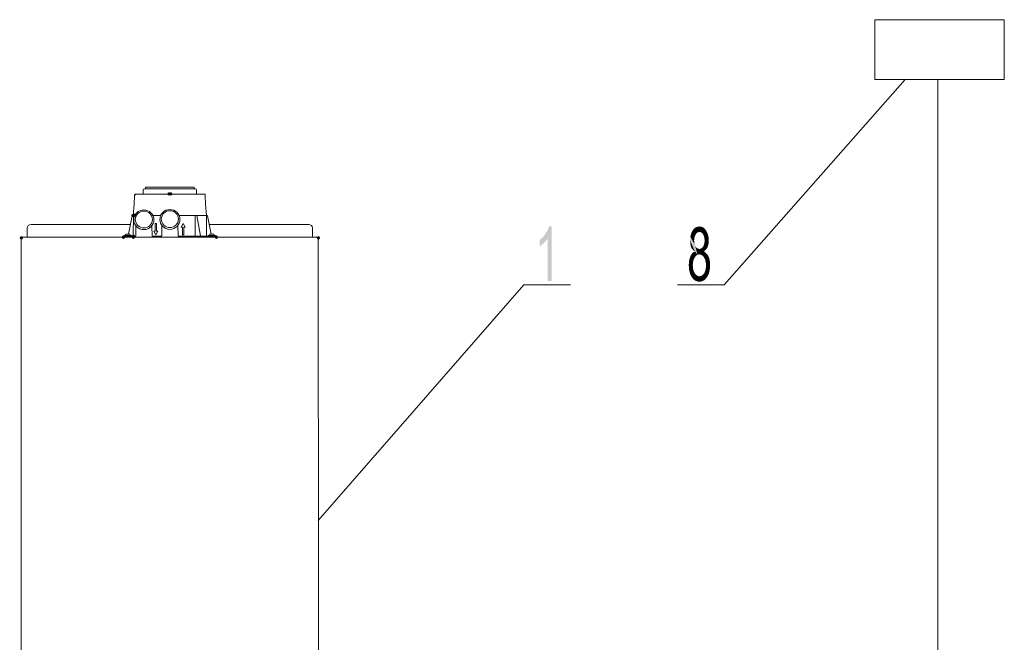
# Model space of a CAD drawing. Header units: millimetres. Extents: x -2603 to 1446, y -6775 to 6616.
# Tile 34 of 75: x -1305 to -727, y -5308 to -4942. Entities that reach past the tile are written whole.
import ezdxf

# ---------------------------------------------------------------- set-up
doc = ezdxf.new("R2010")
doc.units = ezdxf.units.MM
doc.layers.get('0').update_dxf_attribs({"color": 252})

msp = doc.modelspace()

# ---------------------------------------------------------------- hatches: boundary and pattern name
h = msp.add_hatch(color=7)
edge = h.paths.add_edge_path()
edge.add_arc((-1217.27, -5044.34), 0.985, 0, 360)
h = msp.add_hatch(color=7)
edge = h.paths.add_edge_path()
edge.add_arc((-1216.31, -5044.34), 0.985, 0, 360)
h = msp.add_hatch(color=7)
edge = h.paths.add_edge_path()
edge.add_arc((-1238.47, -5057.01), 0.985, 0, 360)
h = msp.add_hatch(color=7)
edge = h.paths.add_edge_path()
edge.add_arc((-1237.26, -5056.89), 0.965, 0, 360)
h = msp.add_hatch(color=7)
h.dxf.hatch_style = 2
h.paths.add_polyline_path([(-992.68, -5095.41), (-995.01, -5095.41), (-995.01, -5070.56), (-996.3, -5072.33), (-997.9, -5073.86), (-999.75, -5075.23), (-999.75, -5071.45), (-997.82, -5069.76), (-996.3, -5067.83), (-995.09, -5065.74), (-994.2, -5063.48), (-992.68, -5063.48)])
h = msp.add_hatch(color=7)
h.dxf.hatch_style = 2
h.paths.add_polyline_path([(-908.15, -5064.05), (-907.1, -5063.64), (-905.97, -5063.48)])
h = msp.add_hatch(color=7)
h.dxf.hatch_style = 2
h.paths.add_polyline_path([(-908.15, -5064.05), (-905.97, -5063.48), (-905.97, -5066.7)])
h = msp.add_hatch(color=7)
h.dxf.hatch_style = 2
h.paths.add_polyline_path([(-905.97, -5063.48), (-904.77, -5063.64), (-903.72, -5064.05)])
h = msp.add_hatch(color=7)
h.dxf.hatch_style = 2
h.paths.add_polyline_path([(-905.97, -5063.48), (-903.72, -5064.05), (-905.09, -5066.86)])
h = msp.add_hatch(color=7)
h.dxf.hatch_style = 2
h.paths.add_polyline_path([(-905.97, -5063.48), (-905.09, -5066.86), (-905.97, -5066.7)])
h = msp.add_hatch(color=7)
edge = h.paths.add_edge_path()
edge.add_arc((-1303.98, -5070.16), 0.985, 0, 360)
h = msp.add_hatch(color=7)
edge = h.paths.add_edge_path()
edge.add_arc((-1244.1, -5069.68), 0.965, 0, 360)
h = msp.add_hatch(color=7)
edge = h.paths.add_edge_path()
edge.add_ellipse((-1244.1, -5069.76), major_axis=(0, 1.05), ratio=0.923077, start_angle=0, end_angle=360)
h = msp.add_hatch(color=7)
edge = h.paths.add_edge_path()
edge.add_ellipse((-1238.23, -5069.76), major_axis=(0, 1.05), ratio=0.923077, start_angle=0, end_angle=360)
h = msp.add_hatch(color=7)
edge = h.paths.add_edge_path()
edge.add_arc((-1238.23, -5069.68), 0.965, 0, 360)
h = msp.add_hatch(color=7)
edge = h.paths.add_edge_path()
edge.add_arc((-1238.19, -5069.19), 0.985, 0, 360)
h = msp.add_hatch(color=7)
edge = h.paths.add_edge_path()
edge.add_arc((-1189.49, -5069.68), 0.965, 0, 360)
h = msp.add_hatch(color=7)
edge = h.paths.add_edge_path()
edge.add_ellipse((-1189.49, -5069.76), major_axis=(0, 1.05), ratio=0.923077, start_angle=0, end_angle=360)
h = msp.add_hatch(color=7)
edge = h.paths.add_edge_path()
edge.add_arc((-1129.61, -5070.16), 0.985, 0, 360)
h = msp.add_hatch(color=7)
h.dxf.hatch_style = 2
h.paths.add_polyline_path([(-911.28, -5069.52), (-909.92, -5065.82), (-909.11, -5064.77)])
h = msp.add_hatch(color=7)
h.dxf.hatch_style = 2
h.paths.add_polyline_path([(-911.28, -5069.52), (-909.11, -5064.77), (-908.15, -5068.15)])
h = msp.add_hatch(color=7)
h.dxf.hatch_style = 2
h.paths.add_polyline_path([(-911.28, -5069.52), (-910.72, -5067.5), (-909.92, -5065.82)])
h = msp.add_hatch(color=7)
h.dxf.hatch_style = 2
h.paths.add_polyline_path([(-911.28, -5069.52), (-908.15, -5068.15), (-908.79, -5069.76)])
h = msp.add_hatch(color=7)
h.dxf.hatch_style = 2
h.paths.add_polyline_path([(-909.11, -5064.77), (-908.15, -5064.05), (-906.78, -5066.86)])
h = msp.add_hatch(color=7)
h.dxf.hatch_style = 2
h.paths.add_polyline_path([(-909.11, -5064.77), (-907.5, -5067.34), (-908.15, -5068.15)])
h = msp.add_hatch(color=7)
h.dxf.hatch_style = 2
h.paths.add_polyline_path([(-909.11, -5064.77), (-906.78, -5066.86), (-907.5, -5067.34)])
h = msp.add_hatch(color=7)
h.dxf.hatch_style = 2
h.paths.add_polyline_path([(-908.15, -5064.05), (-905.97, -5066.7), (-906.78, -5066.86)])
h = msp.add_hatch(color=7)
h.dxf.hatch_style = 2
h.paths.add_polyline_path([(-903.72, -5064.05), (-904.37, -5067.34), (-905.09, -5066.86)])
h = msp.add_hatch(color=7)
h.dxf.hatch_style = 2
h.paths.add_polyline_path([(-903.72, -5064.05), (-903.72, -5068.15), (-904.37, -5067.34)])
h = msp.add_hatch(color=7)
h.dxf.hatch_style = 2
h.paths.add_polyline_path([(-903.72, -5064.05), (-902.76, -5064.85), (-901.95, -5065.9)])
h = msp.add_hatch(color=7)
h.dxf.hatch_style = 2
h.paths.add_polyline_path([(-903.72, -5064.05), (-901.95, -5065.9), (-901.07, -5067.67)])
h = msp.add_hatch(color=7)
h.dxf.hatch_style = 2
h.paths.add_polyline_path([(-903.72, -5064.05), (-901.07, -5067.67), (-900.59, -5069.6)])
h = msp.add_hatch(color=7)
h.dxf.hatch_style = 2
h.paths.add_polyline_path([(-903.72, -5064.05), (-900.59, -5069.6), (-903.08, -5069.84)])
h = msp.add_hatch(color=7)
h.dxf.hatch_style = 2
h.paths.add_polyline_path([(-903.72, -5064.05), (-903.08, -5069.84), (-903.72, -5068.15)])
h = msp.add_hatch(color=7)
h.dxf.hatch_style = 2
h.paths.add_polyline_path([(-911.44, -5071.69), (-911.28, -5069.52), (-907.02, -5080.05)])
h = msp.add_hatch(color=7)
h.dxf.hatch_style = 2
h.paths.add_polyline_path([(-908.55, -5078.12), (-911.28, -5073.54), (-911.44, -5071.69)])
h = msp.add_hatch(color=7)
h.dxf.hatch_style = 2
h.paths.add_polyline_path([(-911.44, -5071.69), (-907.02, -5080.05), (-908.55, -5078.12)])
h = msp.add_hatch(color=7)
h.dxf.hatch_style = 2
h.paths.add_polyline_path([(-907.02, -5080.05), (-911.28, -5069.52), (-908.63, -5074.26)])
h = msp.add_hatch(color=7)
h.dxf.hatch_style = 2
h.paths.add_polyline_path([(-911.28, -5069.52), (-908.95, -5073.05), (-908.63, -5074.26)])
h = msp.add_hatch(color=7)
h.dxf.hatch_style = 2
h.paths.add_polyline_path([(-911.28, -5069.52), (-909.03, -5071.53), (-908.95, -5073.05)])
h = msp.add_hatch(color=7)
h.dxf.hatch_style = 2
h.paths.add_polyline_path([(-911.28, -5069.52), (-908.79, -5069.76), (-909.03, -5071.53)])
h = msp.add_hatch(color=7)
h.dxf.hatch_style = 2
h.paths.add_polyline_path([(-908.55, -5078.12), (-910.96, -5075.15), (-911.28, -5073.54)])
h = msp.add_hatch(color=7)
h.dxf.hatch_style = 2
h.paths.add_polyline_path([(-907.02, -5080.05), (-908.63, -5074.26), (-908.15, -5075.31)])
h = msp.add_hatch(color=7)
h.dxf.hatch_style = 2
h.paths.add_polyline_path([(-900.59, -5073.94), (-903.72, -5075.31), (-903.08, -5073.7)])
h = msp.add_hatch(color=7)
h.dxf.hatch_style = 2
h.paths.add_polyline_path([(-900.59, -5073.94), (-903.24, -5078.12), (-903.72, -5075.31)])
h = msp.add_hatch(color=7)
h.dxf.hatch_style = 2
h.paths.add_polyline_path([(-900.59, -5073.94), (-902.03, -5077.08), (-903.24, -5078.12)])
h = msp.add_hatch(color=7)
h.dxf.hatch_style = 2
h.paths.add_polyline_path([(-900.59, -5069.6), (-902.84, -5071.77), (-903.08, -5069.84)])
h = msp.add_hatch(color=7)
h.dxf.hatch_style = 2
h.paths.add_polyline_path([(-900.42, -5071.77), (-900.59, -5073.94), (-903.08, -5073.7)])
h = msp.add_hatch(color=7)
h.dxf.hatch_style = 2
h.paths.add_polyline_path([(-900.42, -5071.77), (-903.08, -5073.7), (-902.84, -5071.77)])
h = msp.add_hatch(color=7)
h.dxf.hatch_style = 2
h.paths.add_polyline_path([(-900.59, -5069.6), (-900.42, -5071.77), (-902.84, -5071.77)])
h = msp.add_hatch(color=7)
h.dxf.hatch_style = 2
h.paths.add_polyline_path([(-900.59, -5073.94), (-901.15, -5075.71), (-902.03, -5077.08)])
h = msp.add_hatch(color=7)
h.dxf.hatch_style = 2
h.paths.add_polyline_path([(-911.76, -5082.54), (-911.2, -5080.94), (-910.48, -5079.65)])
h = msp.add_hatch(color=7)
h.dxf.hatch_style = 2
h.paths.add_polyline_path([(-911.76, -5082.54), (-910.48, -5079.65), (-908.71, -5081.74)])
h = msp.add_hatch(color=7)
h.dxf.hatch_style = 2
h.paths.add_polyline_path([(-908.55, -5078.12), (-910.4, -5076.43), (-910.96, -5075.15)])
h = msp.add_hatch(color=7)
h.dxf.hatch_style = 2
h.paths.add_polyline_path([(-910.48, -5079.65), (-909.59, -5078.76), (-908.55, -5078.2)])
h = msp.add_hatch(color=7)
h.dxf.hatch_style = 2
h.paths.add_polyline_path([(-910.48, -5079.65), (-908.55, -5078.2), (-907.98, -5080.7)])
h = msp.add_hatch(color=7)
h.dxf.hatch_style = 2
h.paths.add_polyline_path([(-910.48, -5079.65), (-907.98, -5080.7), (-908.71, -5081.74)])
h = msp.add_hatch(color=7)
h.dxf.hatch_style = 2
h.paths.add_polyline_path([(-908.55, -5078.12), (-909.59, -5077.4), (-910.4, -5076.43)])
h = msp.add_hatch(color=7)
h.dxf.hatch_style = 2
h.paths.add_polyline_path([(-907.02, -5080.05), (-908.55, -5078.2), (-908.55, -5078.12)])
h = msp.add_hatch(color=7)
h.dxf.hatch_style = 2
h.paths.add_polyline_path([(-907.02, -5080.05), (-907.98, -5080.7), (-908.55, -5078.2)])
h = msp.add_hatch(color=7)
h.dxf.hatch_style = 2
h.paths.add_polyline_path([(-907.02, -5080.05), (-908.15, -5075.31), (-907.5, -5076.03)])
h = msp.add_hatch(color=7)
h.dxf.hatch_style = 2
h.paths.add_polyline_path([(-907.02, -5080.05), (-907.5, -5076.03), (-906.78, -5076.51)])
h = msp.add_hatch(color=7)
h.dxf.hatch_style = 2
h.paths.add_polyline_path([(-906.78, -5076.51), (-905.97, -5079.89), (-907.02, -5080.05)])
h = msp.add_hatch(color=7)
h.dxf.hatch_style = 2
h.paths.add_polyline_path([(-906.78, -5076.51), (-905.89, -5076.67), (-905.97, -5079.89)])
h = msp.add_hatch(color=7)
h.dxf.hatch_style = 2
h.paths.add_polyline_path([(-903.24, -5078.12), (-905.97, -5079.89), (-905.89, -5076.67)])
h = msp.add_hatch(color=7)
h.dxf.hatch_style = 2
h.paths.add_polyline_path([(-903.24, -5078.12), (-904.93, -5080.05), (-905.97, -5079.89)])
h = msp.add_hatch(color=7)
h.dxf.hatch_style = 2
h.paths.add_polyline_path([(-903.24, -5078.12), (-905.89, -5076.67), (-905.09, -5076.51)])
h = msp.add_hatch(color=7)
h.dxf.hatch_style = 2
h.paths.add_polyline_path([(-903.24, -5078.12), (-905.09, -5076.51), (-904.37, -5076.03)])
h = msp.add_hatch(color=7)
h.dxf.hatch_style = 2
h.paths.add_polyline_path([(-904.93, -5080.05), (-903.24, -5078.12), (-903.24, -5078.2)])
h = msp.add_hatch(color=7)
h.dxf.hatch_style = 2
h.paths.add_polyline_path([(-904.04, -5080.7), (-904.93, -5080.05), (-903.24, -5078.2)])
h = msp.add_hatch(color=7)
h.dxf.hatch_style = 2
h.paths.add_polyline_path([(-903.24, -5078.12), (-904.37, -5076.03), (-903.72, -5075.31)])
h = msp.add_hatch(color=7)
h.dxf.hatch_style = 2
h.paths.add_polyline_path([(-903.24, -5078.2), (-903.16, -5081.66), (-904.04, -5080.7)])
h = msp.add_hatch(color=7)
h.dxf.hatch_style = 2
h.paths.add_polyline_path([(-903.24, -5078.2), (-901.95, -5079.17), (-900.91, -5080.45)])
h = msp.add_hatch(color=7)
h.dxf.hatch_style = 2
h.paths.add_polyline_path([(-903.24, -5078.2), (-900.91, -5080.45), (-903.16, -5081.66)])
h = msp.add_hatch(color=7)
h.dxf.hatch_style = 2
h.paths.add_polyline_path([(-900.91, -5080.45), (-902.6, -5083.03), (-903.16, -5081.66)])
h = msp.add_hatch(color=7)
h.dxf.hatch_style = 2
h.paths.add_polyline_path([(-900.91, -5080.45), (-900.18, -5082.06), (-902.6, -5083.03)])
h = msp.add_hatch(color=7)
h.dxf.hatch_style = 2
h.paths.add_polyline_path([(-912.17, -5086.24), (-912.09, -5084.31), (-909.67, -5084.56)])
h = msp.add_hatch(color=7)
h.dxf.hatch_style = 2
h.paths.add_polyline_path([(-912.17, -5086.24), (-909.67, -5084.56), (-909.83, -5086.24)])
h = msp.add_hatch(color=7)
h.dxf.hatch_style = 2
h.paths.add_polyline_path([(-912.01, -5088.82), (-912.17, -5086.24), (-909.83, -5086.24)])
h = msp.add_hatch(color=7)
h.dxf.hatch_style = 2
h.paths.add_polyline_path([(-912.09, -5084.31), (-911.76, -5082.54), (-909.35, -5083.11)])
h = msp.add_hatch(color=7)
h.dxf.hatch_style = 2
h.paths.add_polyline_path([(-912.09, -5084.31), (-909.35, -5083.11), (-909.67, -5084.56)])
h = msp.add_hatch(color=7)
h.dxf.hatch_style = 2
h.paths.add_polyline_path([(-912.01, -5088.82), (-909.83, -5086.24), (-909.67, -5088.01)])
h = msp.add_hatch(color=7)
h.dxf.hatch_style = 2
h.paths.add_polyline_path([(-911.76, -5082.54), (-908.71, -5081.74), (-909.35, -5083.11)])
h = msp.add_hatch(color=7)
h.dxf.hatch_style = 2
h.paths.add_polyline_path([(-900.18, -5082.06), (-902.19, -5084.56), (-902.6, -5083.03)])
h = msp.add_hatch(color=7)
h.dxf.hatch_style = 2
h.paths.add_polyline_path([(-900.18, -5082.06), (-899.78, -5083.99), (-902.19, -5084.56)])
h = msp.add_hatch(color=7)
h.dxf.hatch_style = 2
h.paths.add_polyline_path([(-899.78, -5083.99), (-902.03, -5086.33), (-902.19, -5084.56)])
h = msp.add_hatch(color=7)
h.dxf.hatch_style = 2
h.paths.add_polyline_path([(-899.62, -5086.33), (-899.86, -5088.9), (-902.19, -5088.09)])
h = msp.add_hatch(color=7)
h.dxf.hatch_style = 2
h.paths.add_polyline_path([(-899.62, -5086.33), (-902.19, -5088.09), (-902.03, -5086.33)])
h = msp.add_hatch(color=7)
h.dxf.hatch_style = 2
h.paths.add_polyline_path([(-899.78, -5083.99), (-899.62, -5086.33), (-902.03, -5086.33)])
h = msp.add_hatch(color=7)
h.dxf.hatch_style = 2
h.paths.add_polyline_path([(-911.44, -5091.15), (-912.01, -5088.82), (-909.67, -5088.01)])
h = msp.add_hatch(color=7)
h.dxf.hatch_style = 2
h.paths.add_polyline_path([(-911.44, -5091.15), (-909.67, -5088.01), (-909.35, -5089.54)])
h = msp.add_hatch(color=7)
h.dxf.hatch_style = 2
h.paths.add_polyline_path([(-910.48, -5093.16), (-911.44, -5091.15), (-909.35, -5089.54)])
h = msp.add_hatch(color=7)
h.dxf.hatch_style = 2
h.paths.add_polyline_path([(-910.48, -5093.16), (-909.35, -5089.54), (-908.71, -5090.91)])
h = msp.add_hatch(color=7)
h.dxf.hatch_style = 2
h.paths.add_polyline_path([(-909.51, -5094.37), (-910.48, -5093.16), (-908.71, -5090.91)])
h = msp.add_hatch(color=7)
h.dxf.hatch_style = 2
h.paths.add_polyline_path([(-909.51, -5094.37), (-908.71, -5090.91), (-907.9, -5091.87)])
h = msp.add_hatch(color=7)
h.dxf.hatch_style = 2
h.paths.add_polyline_path([(-908.47, -5095.25), (-909.51, -5094.37), (-907.9, -5091.87)])
h = msp.add_hatch(color=7)
h.dxf.hatch_style = 2
h.paths.add_polyline_path([(-908.47, -5095.25), (-907.9, -5091.87), (-906.94, -5092.52)])
h = msp.add_hatch(color=7)
h.dxf.hatch_style = 2
h.paths.add_polyline_path([(-902.35, -5094.37), (-904.85, -5092.52), (-903.96, -5091.96)])
h = msp.add_hatch(color=7)
h.dxf.hatch_style = 2
h.paths.add_polyline_path([(-901.39, -5093.16), (-903.96, -5091.96), (-903.16, -5090.99)])
h = msp.add_hatch(color=7)
h.dxf.hatch_style = 2
h.paths.add_polyline_path([(-901.39, -5093.16), (-902.35, -5094.37), (-903.96, -5091.96)])
h = msp.add_hatch(color=7)
h.dxf.hatch_style = 2
h.paths.add_polyline_path([(-900.42, -5091.23), (-903.16, -5090.99), (-902.52, -5089.62)])
h = msp.add_hatch(color=7)
h.dxf.hatch_style = 2
h.paths.add_polyline_path([(-900.42, -5091.23), (-901.39, -5093.16), (-903.16, -5090.99)])
h = msp.add_hatch(color=7)
h.dxf.hatch_style = 2
h.paths.add_polyline_path([(-899.86, -5088.9), (-902.52, -5089.62), (-902.19, -5088.09)])
h = msp.add_hatch(color=7)
h.dxf.hatch_style = 2
h.paths.add_polyline_path([(-899.86, -5088.9), (-900.42, -5091.23), (-902.52, -5089.62)])
h = msp.add_hatch(color=7)
h.dxf.hatch_style = 2
h.paths.add_polyline_path([(-906.94, -5092.52), (-907.26, -5095.74), (-908.47, -5095.25)])
h = msp.add_hatch(color=7)
h.dxf.hatch_style = 2
h.paths.add_polyline_path([(-906.94, -5092.52), (-905.89, -5095.98), (-907.26, -5095.74)])
h = msp.add_hatch(color=7)
h.dxf.hatch_style = 2
h.paths.add_polyline_path([(-906.94, -5092.52), (-905.89, -5092.76), (-905.89, -5095.98)])
h = msp.add_hatch(color=7)
h.dxf.hatch_style = 2
h.paths.add_polyline_path([(-903.4, -5095.25), (-905.89, -5092.76), (-904.85, -5092.52)])
h = msp.add_hatch(color=7)
h.dxf.hatch_style = 2
h.paths.add_polyline_path([(-903.4, -5095.25), (-905.89, -5095.98), (-905.89, -5092.76)])
h = msp.add_hatch(color=7)
h.dxf.hatch_style = 2
h.paths.add_polyline_path([(-903.4, -5095.25), (-904.61, -5095.74), (-905.89, -5095.98)])
h = msp.add_hatch(color=7)
h.dxf.hatch_style = 2
h.paths.add_polyline_path([(-902.35, -5094.37), (-903.4, -5095.25), (-904.85, -5092.52)])

# ---------------------------------------------------------------- linework, layer by layer
at = {"color": 7, "lineweight": 0}
msp.add_lwpolyline([(-802.86, -4977.18), (-726.94, -4977.18), (-726.94, -4942.04), (-802.86, -4942.04)], close=True, dxfattribs=at)
for points in [[(-891.42, -5097.67), (-785.17, -4977.18)], [(-766.03, -4977.18), (-766.03, -5350.29)], [(-1230.91, -5040.32), (-1231.15, -5040.48)], [(-1230.91, -5040.32), (-1202.68, -5040.32)], [(-1202.52, -5040.56), (-1202.68, -5040.24)], [(-1237.5, -5045.23), (-1237.74, -5050.45)], [(-1237.5, -5044.74), (-1237.26, -5044.9), (-1237.07, -5044.84), (-1237.02, -5044.74), (-1237.07, -5044.54), (-1237.26, -5044.5)], [(-1237.5, -5044.74), (-1237.5, -5045.23)], [(-1237.26, -5044.5), (-1196.32, -5044.5)], [(-1232.44, -5042.25), (-1232.52, -5044.5)], [(-1231.71, -5041.45), (-1232.2, -5041.67), (-1232.44, -5042.25)], [(-1202.11, -5041.37), (-1231.47, -5041.37), (-1231.71, -5041.45)], [(-1231.47, -5041.37), (-1231.18, -5041.22), (-1231.07, -5040.96)], [(-1231.07, -5040.56), (-1231.07, -5040.96)], [(-1217.39, -5044.5), (-1217.39, -5044.42), (-1217.31, -5044.42), (-1217.31, -5044.34)], [(-1217.07, -5044.26), (-1217.15, -5044.26), (-1217.15, -5044.34), (-1217.23, -5044.34)], [(-1216.51, -5044.26), (-1217.07, -5044.26)], [(-1216.35, -5044.34), (-1216.43, -5044.34), (-1216.43, -5044.26), (-1216.51, -5044.26)], [(-1216.27, -5044.34), (-1216.27, -5044.42), (-1216.19, -5044.42), (-1216.19, -5044.5)], [(-1202.52, -5040.96), (-1202.52, -5040.56)], [(-1202.52, -5040.96), (-1202.35, -5041.22), (-1202.11, -5041.37)], [(-1201.95, -5041.45), (-1202.11, -5041.37)], [(-1201.15, -5042.25), (-1201.18, -5041.93), (-1201.33, -5041.67), (-1201.6, -5041.5), (-1201.95, -5041.45)], [(-1201.07, -5044.5), (-1201.15, -5042.25)], [(-1196.08, -5044.74), (-1196.24, -5044.42)], [(-1196.08, -5045.23), (-1196.08, -5044.74)], [(-1195.84, -5050.45), (-1196.08, -5045.23)], [(-1237.74, -5050.45), (-1238.31, -5056.97)], [(-1195.28, -5056.97), (-1195.84, -5050.45)], [(-1241.04, -5067.99), (-1238.95, -5057.21)], [(-1238.79, -5056.97), (-1238.95, -5057.13)], [(-1238.79, -5056.97), (-1238.31, -5056.97)], [(-1238.23, -5056.97), (-1238.39, -5069.03)], [(-1237.34, -5056.97), (-1238.23, -5056.97)], [(-1232.03, -5054.48), (-1233.03, -5054.55), (-1233.96, -5054.81), (-1234.81, -5055.26), (-1235.55, -5055.85), (-1236.17, -5056.58), (-1236.65, -5057.43), (-1236.97, -5058.37), (-1237.1, -5059.38)], [(-1227.05, -5059.38), (-1227.14, -5058.37), (-1227.42, -5057.44), (-1227.88, -5056.6), (-1228.49, -5055.87), (-1229.23, -5055.27), (-1230.08, -5054.82), (-1231.02, -5054.55), (-1232.03, -5054.48)], [(-1222.22, -5056.97), (-1226.81, -5056.97)], [(-1216.83, -5054.23), (-1217.81, -5054.31), (-1218.73, -5054.58), (-1219.56, -5055.03), (-1220.3, -5055.62), (-1220.91, -5056.35), (-1221.39, -5057.2), (-1221.69, -5058.13), (-1221.82, -5059.14)], [(-1211.76, -5059.14), (-1211.86, -5058.14), (-1212.15, -5057.21), (-1212.61, -5056.37), (-1213.22, -5055.64), (-1213.96, -5055.04), (-1214.81, -5054.59), (-1215.74, -5054.32), (-1216.75, -5054.23), (-1216.83, -5054.23)], [(-1200.99, -5056.97), (-1211.44, -5056.97)], [(-1201.95, -5069.11), (-1201.95, -5056.97)], [(-1195.36, -5056.97), (-1201.07, -5056.97)], [(-1198.57, -5069.19), (-1198.66, -5069.19), (-1198.66, -5069.03), (-1198.74, -5069.03), (-1200.99, -5056.97)], [(-1195.2, -5069.03), (-1195.36, -5056.97)], [(-1195.28, -5056.97), (-1194.87, -5056.97)], [(-1194.63, -5057.21), (-1194.79, -5056.97)], [(-1194.63, -5057.21), (-1192.54, -5067.99)], [(-1298.31, -5062.28), (-1299.19, -5062.44), (-1300, -5062.92), (-1300.4, -5063.64), (-1300.56, -5064.45)], [(-1298.31, -5062.28), (-1240.08, -5062.28)], [(-1237.1, -5059.38), (-1236.97, -5060.37), (-1236.66, -5061.3), (-1236.19, -5062.14), (-1235.58, -5062.87), (-1234.84, -5063.48), (-1234.01, -5063.95), (-1233.09, -5064.25), (-1232.11, -5064.37), (-1232.03, -5064.37)], [(-1236.86, -5069.03), (-1236.7, -5063.16)], [(-1232.03, -5064.37), (-1231.03, -5064.25), (-1230.09, -5063.95), (-1229.24, -5063.49), (-1228.5, -5062.88), (-1227.89, -5062.15), (-1227.43, -5061.31), (-1227.14, -5060.38), (-1227.05, -5059.38)], [(-1227.45, -5063.16), (-1227.21, -5069.03)], [(-1225.36, -5066.22), (-1225.36, -5061.79)], [(-1225.36, -5061.79), (-1224.63, -5061.79)], [(-1224.63, -5061.79), (-1224.63, -5066.22)], [(-1221.82, -5059.14), (-1221.7, -5060.14), (-1221.39, -5061.07), (-1220.92, -5061.91), (-1220.31, -5062.65), (-1219.57, -5063.26), (-1218.74, -5063.72), (-1217.82, -5064.02), (-1216.83, -5064.13)], [(-1221.58, -5069.03), (-1221.42, -5062.92)], [(-1216.83, -5064.13), (-1215.8, -5064.02), (-1214.85, -5063.73), (-1213.99, -5063.27), (-1213.24, -5062.67), (-1212.62, -5061.94), (-1212.16, -5061.11), (-1211.87, -5060.2), (-1211.76, -5059.22), (-1211.76, -5059.14)], [(-1212.17, -5062.92), (-1212.01, -5069.03)], [(-1210.08, -5063.97), (-1208.95, -5061.79)], [(-1208.95, -5061.79), (-1207.82, -5063.97)], [(-1193.51, -5062.28), (-1135.28, -5062.28)], [(-1133.02, -5064.45), (-1133.19, -5063.58), (-1133.66, -5062.88), (-1134.35, -5062.43), (-1135.2, -5062.28), (-1135.28, -5062.28)], [(-1300.56, -5069.84), (-1300.56, -5064.45)], [(-1244.1, -5069.68), (-1243.95, -5069.94), (-1243.7, -5070.08), (-1243.33, -5069.94), (-1243.21, -5069.68), (-1243.33, -5069.32), (-1243.7, -5069.19)], [(-1243.7, -5069.19), (-1238.23, -5069.19)], [(-1239.35, -5068.79), (-1243.53, -5068.79)], [(-1243.53, -5068.79), (-1243.53, -5069.19)], [(-1242.57, -5067.99), (-1242.57, -5068.07), (-1242.81, -5068.31), (-1242.81, -5068.39), (-1242.97, -5068.55), (-1242.97, -5068.71), (-1243.05, -5068.79)], [(-1240.32, -5067.99), (-1242.57, -5067.99)], [(-1239.83, -5068.79), (-1240.32, -5067.99)], [(-1239.35, -5068.79), (-1239.35, -5069.19)], [(-1238.39, -5069.03), (-1238.39, -5069.19), (-1238.55, -5069.19)], [(-1238.15, -5069.19), (-1238.23, -5069.68)], [(-1238.15, -5069.19), (-1237.02, -5069.19)], [(-1237.02, -5069.19), (-1236.86, -5069.11)], [(-1227.21, -5069.03), (-1227.21, -5069.19), (-1227.05, -5069.19)], [(-1227.05, -5069.19), (-1221.74, -5069.19)], [(-1224.96, -5068.39), (-1226.16, -5066.22)], [(-1226.16, -5066.22), (-1225.36, -5066.22)], [(-1223.83, -5066.22), (-1224.96, -5068.39)], [(-1224.63, -5066.22), (-1223.83, -5066.22)], [(-1221.74, -5069.19), (-1221.58, -5069.11)], [(-1212.01, -5069.03), (-1212.01, -5069.11), (-1211.93, -5069.19), (-1211.85, -5069.19)], [(-1211.85, -5069.19), (-1189.89, -5069.19)], [(-1210.64, -5069.84), (-1210.64, -5069.19)], [(-1209.35, -5063.97), (-1210.08, -5063.97)], [(-1209.35, -5068.39), (-1209.35, -5063.97)], [(-1208.55, -5068.39), (-1209.35, -5068.39)], [(-1208.55, -5063.97), (-1208.55, -5068.39)], [(-1207.82, -5063.97), (-1208.55, -5063.97)], [(-1201.79, -5069.19), (-1201.87, -5069.19), (-1201.87, -5069.11), (-1201.95, -5069.11)], [(-1199.22, -5069.19), (-1199.14, -5069.19), (-1199.14, -5069.03)], [(-1195.04, -5069.19), (-1195.2, -5069.19), (-1195.2, -5069.03)], [(-1190.05, -5068.79), (-1194.23, -5068.79)], [(-1194.23, -5068.79), (-1194.23, -5069.19)], [(-1193.27, -5067.99), (-1193.27, -5068.07), (-1193.51, -5068.31), (-1193.51, -5068.39), (-1193.59, -5068.47), (-1193.59, -5068.55), (-1193.67, -5068.63), (-1193.67, -5068.71), (-1193.75, -5068.79)], [(-1191.01, -5067.99), (-1193.27, -5067.99)], [(-1190.53, -5068.79), (-1191.01, -5067.99)], [(-1190.05, -5068.79), (-1190.05, -5069.19)], [(-1189.49, -5069.68), (-1189.58, -5069.32), (-1189.89, -5069.19)], [(-1133.02, -5064.45), (-1133.02, -5069.84)], [(-1304.02, -5069.84), (-1304.02, -5340.64)], [(-1304.02, -5070.16), (-1304.02, -5340.96)], [(-1304.02, -5070.16), (-1304.02, -5070.48)], [(-1303.78, -5070), (-1303.94, -5070.16)], [(-1303.29, -5069.84), (-1303.86, -5070)], [(-1130.29, -5069.84), (-1303.29, -5069.84)], [(-1129.65, -5070.16), (-1129.81, -5070), (-1130.21, -5069.76)], [(-1129.81, -5069.68), (-1129.57, -5282.57)], [(-1129.57, -5070.48), (-1129.57, -5070.16)], [(-1129.57, -5071.2), (-1129.57, -5070.48)], [(-1009, -5097.67), (-1129.65, -5236.08)], [(-1009, -5097.67), (-981.66, -5097.67)], [(-918.76, -5097.67), (-891.42, -5097.67)], [(-1129.57, -5340.64), (-1129.57, -5282.57)]]:
    msp.add_lwpolyline(points, dxfattribs=at)
for centre, ratio in [((-1232.07, -5059.54), 0.979592), ((-1216.79, -5059.34), 0.986395)]:
    msp.add_ellipse(centre, major_axis=(5.91, 0), ratio=ratio, start_param=0, end_param=6.283185, dxfattribs=at)

doc.saveas('drawing.dxf')
